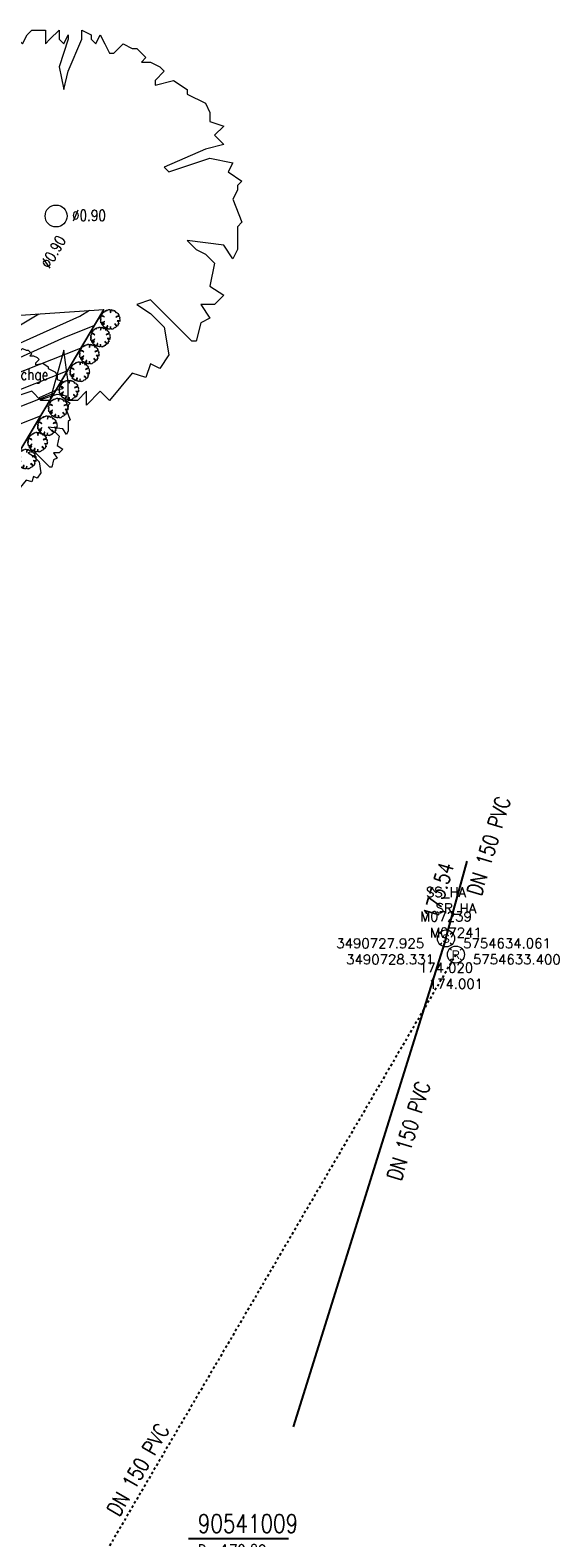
# Model space of a CAD drawing. Header units: metres. Extents: x 3490449 to 3490968, y 5754217 to 5754743.
# Tile 130 of 212: x 3490711 to 3490732, y 5754609 to 5754671. Entities that reach past the tile are written whole.
import ezdxf
from ezdxf.enums import TextEntityAlignment as Align

# ---------------------------------------------------------------- set-up
doc = ezdxf.new("R2010")
doc.units = ezdxf.units.M
doc.header["$LTSCALE"] = 0.25
doc.linetypes.add('Kartierung-07$0$AUSGEZOGEN', pattern=[0])
doc.linetypes.add('Kartierung-07$0$STRICHLINIE', pattern=[19.05, 12.7, -6.35])
for name, color, linetype, lineweight, true_color in [('Kartierung-07$0$$BRUCH', 7, 'Continuous', 18, 0x82563a), ('Kartierung-07$0$$HOEHEN_Haupt', 7, 'Continuous', 18, 0x82563a), ('Kartierung-07$0$$HOEHEN_Mittel', 7, 'Continuous', 18, 0x82563a), ('Kartierung-07$0$$P_INF_FL', 7, 'Kartierung-07$0$AUSGEZOGEN', 18, 0x82563a), ('Kartierung-07$0$$P_INF_H_Schacht', 7, 'Kartierung-07$0$AUSGEZOGEN', 18, 0x82563a), ('Kartierung-07$0$$P_INF_NR_Schacht', 7, 'Kartierung-07$0$AUSGEZOGEN', 18, 0x82563a), ('Kartierung-07$0$$P_INF_X', 7, 'Kartierung-07$0$AUSGEZOGEN', 18, 0x82563a), ('Kartierung-07$0$B_Baum', 7, 'Continuous', 18, 0x82563a), ('Kartierung-07$0$B_Gelaendeknick', 7, 'Continuous', 18, 0x82563a), ('Kartierung-07$0$B_Hecke', 7, 'Continuous', 18, 0x82563a), ('Kartierung-07$0$B_Schrift_Baum', 7, 'Continuous', 18, 0x82563a), ('Kartierung-07$0$B_Schrift_Baum_60Grad', 7, 'Continuous', 18, 0x82563a), ('Kartierung-07$0$Hilfe_DGM', 7, 'Continuous', 18, 0x82563a), ('Kartierung-07$0$SYM_SR_HA', 7, 'Kartierung-07$0$AUSGEZOGEN', 18, 0x82563a), ('Kartierung-07$0$SYM_SS_HA', 7, 'Kartierung-07$0$AUSGEZOGEN', 18, 0x82563a)]:
    doc.layers.add(name, color=color, linetype=linetype, lineweight=lineweight, true_color=true_color)
doc.layers.add('Kartierung-07$0$$PKT_SR_HA', color=7, linetype='Continuous', lineweight=18)
doc.layers.add('Kartierung-07$0$$PKT_SS_HA', color=7, linetype='Continuous', lineweight=18)
for name, color, linetype in [('Kartierung-07$0$B_RW-Leitung_HA', 7, 'Kartierung-07$0$STRICHLINIE'), ('Kartierung-07$0$B_RW-Leitung_HA_Schrift', 7, 'Continuous'), ('Kartierung-07$0$B_SW-Leitung_HA', 7, 'Continuous'), ('Kartierung-07$0$B_SW-Leitung_HA_Schrift', 7, 'Continuous')]:
    doc.layers.add(name, color=color, linetype=linetype)
doc.layers.add('Kartierung-07$0$B_Schachtschrift_RW_AUS', color=7, linetype='Continuous', true_color=0x82563a)
doc.styles.add('Kartierung-07$0$2', font='TXT')
doc.styles.add('Kartierung-07$0$STANDARD', font='romans.shx', dxfattribs={"width": 0.8})

# ---------------------------------------------------------------- blocks, each defined once
blk = doc.blocks.new('Kartierung-07$0$B_Schachtbeschriftung')
blk.add_line((0, 0), (8.19, 0))
at = {"style": 'Kartierung-07$0$STANDARD', "width": 0.8}
for s, p in [('D ', (0.75, -0.5)), ('S ', (0.75, -2)), ('T ', (0.75, -3.5))]:
    blk.add_text(s, height=1, dxfattribs=at).set_placement(p, align=Align.TOP_LEFT)
at = {"ltscale": 0.02, "style": 'Kartierung-07$0$STANDARD', "width": 0.8}
for tag, p, height in [('NUMMER', (0.76, 0.48), 1.5), ('DECKEL', (2.63, -1.5), 1), ('SOHLE', (2.63, -3), 1), ('TIEFE', (2.63, -4.5), 1)]:
    blk.add_attdef(tag, p, '', height=height, dxfattribs=at)
at = {"ltscale": 0.02, "style": 'Kartierung-07$0$STANDARD', "width": 0.8, "flags": 1}
blk.add_attdef('FOTO', (1.06, -6.13), '', height=1, dxfattribs=at)
blk = doc.blocks.new('Kartierung-07$0$Hecke')
at = {"layer": 'Kartierung-07$0$B_Hecke'}
blk.add_lwpolyline([(-0.447, -0.197), (-0.472, -0.185), (-0.46, -0.147), (-0.472, -0.147), (-0.485, -0.16), (-0.497, -0.135), (-0.485, -0.122), (-0.485, -0.11), (-0.46, -0.085), (-0.485, -0.085), (-0.497, -0.06), (-0.485, -0.06), (-0.497, -0.035), (-0.497, -0.01), (-0.485, 0.003), (-0.485, -0.01), (-0.472, -0.01), (-0.46, 0.003), (-0.472, 0.04), (-0.497, 0.028), (-0.51, 0.065), (-0.472, 0.09), (-0.485, 0.103), (-0.46, 0.115), (-0.46, 0.14), (-0.46, 0.165), (-0.435, 0.178), (-0.36, 0.14), (-0.347, 0.153), (-0.297, 0.103), (-0.285, 0.115), (-0.335, 0.165), (-0.36, 0.165), (-0.435, 0.203), (-0.447, 0.228), (-0.422, 0.228), (-0.41, 0.24), (-0.422, 0.278), (-0.41, 0.29), (-0.385, 0.29), (-0.372, 0.303), (-0.372, 0.328), (-0.385, 0.328), (-0.322, 0.378), (-0.322, 0.39), (-0.297, 0.378), (-0.26, 0.403), (-0.26, 0.428), (-0.247, 0.44), (-0.222, 0.415), (-0.185, 0.44), (-0.197, 0.465), (-0.185, 0.465), (-0.16, 0.453), (-0.135, 0.478), (-0.122, 0.49), (-0.097, 0.465), (-0.085, 0.49), (-0.072, 0.503), (-0.035, 0.503), (-0.035, 0.465), (-0.022, 0.478), (0.003, 0.503), (0.003, 0.478), (0.015, 0.465), (0.028, 0.49), (0.028, 0.478), (0.003, 0.403), (0.015, 0.34), (0.028, 0.39), (0.065, 0.478), (0.065, 0.503), (0.09, 0.49), (0.09, 0.478), (0.103, 0.465), (0.115, 0.49), (0.128, 0.465), (0.14, 0.44), (0.153, 0.44), (0.178, 0.465), (0.203, 0.453), (0.215, 0.453), (0.24, 0.428), (0.228, 0.415), (0.253, 0.415), (0.278, 0.403), (0.29, 0.39), (0.265, 0.365), (0.265, 0.353), (0.315, 0.365), (0.353, 0.34), (0.353, 0.328), (0.403, 0.303), (0.415, 0.278), (0.415, 0.253), (0.453, 0.24), (0.428, 0.215), (0.453, 0.19), (0.403, 0.178), (0.29, 0.128), (0.303, 0.115), (0.415, 0.153), (0.478, 0.14), (0.465, 0.115), (0.503, 0.09), (0.49, 0.078), (0.49, 0.065), (0.478, 0.04), (0.503, -0.022), (0.49, -0.035), (0.49, -0.097), (0.478, -0.122), (0.453, -0.085), (0.353, -0.072), (0.378, -0.097), (0.403, -0.11), (0.428, -0.135), (0.415, -0.197), (0.453, -0.222), (0.428, -0.247), (0.39, -0.247), (0.415, -0.285), (0.39, -0.297), (0.378, -0.347), (0.365, -0.347), (0.253, -0.235), (0.215, -0.247), (0.253, -0.272), (0.29, -0.31), (0.303, -0.385), (0.278, -0.422), (0.253, -0.41), (0.24, -0.447), (0.203, -0.435), (0.14, -0.51), (0.115, -0.485), (0.078, -0.522), (0.078, -0.485), (0.053, -0.51), (0.028, -0.51), (0.028, -0.46), (0.015, -0.372), (-0.022, -0.51), (-0.047, -0.51), (-0.072, -0.485), (-0.11, -0.497), (-0.135, -0.497), (-0.122, -0.472), (-0.147, -0.46), (-0.16, -0.485), (-0.197, -0.46), (-0.122, -0.372), (-0.122, -0.335), (-0.16, -0.335), (-0.185, -0.41), (-0.235, -0.447), (-0.26, -0.447), (-0.26, -0.41), (-0.31, -0.41), (-0.322, -0.397), (-0.322, -0.372), (-0.347, -0.372), (-0.397, -0.322), (-0.347, -0.272), (-0.297, -0.235), (-0.31, -0.21), (-0.397, -0.297), (-0.41, -0.272), (-0.447, -0.247), (-0.31, -0.16), (-0.31, -0.135), (-0.285, -0.11), (-0.285, -0.097), (-0.36, -0.172), (-0.385, -0.172), (-0.447, -0.197)], dxfattribs=at)
blk = doc.blocks.new('Kartierung-07$0$B_Baum')
at = {"layer": 'Kartierung-07$0$B_Baum'}
blk.add_lwpolyline([(-0.4417, -0.1918), (-0.4667, -0.1793), (-0.4542, -0.1418), (-0.4667, -0.1418), (-0.4792, -0.1543), (-0.4917, -0.1293), (-0.4792, -0.1168), (-0.4792, -0.1043), (-0.4542, -0.0793), (-0.4792, -0.0793), (-0.4917, -0.0543), (-0.4792, -0.0543), (-0.4917, -0.0293), (-0.4917, -0.0043), (-0.4792, 0.0082), (-0.4792, -0.0043), (-0.4667, -0.0043), (-0.4542, 0.0082), (-0.4667, 0.0457), (-0.4917, 0.0332), (-0.5042, 0.0707), (-0.4667, 0.0957), (-0.4792, 0.1082), (-0.4542, 0.1207), (-0.4542, 0.1457), (-0.4542, 0.1707), (-0.4292, 0.1832), (-0.3542, 0.1457), (-0.3417, 0.1582), (-0.2917, 0.1082), (-0.2792, 0.1207), (-0.3292, 0.1707), (-0.3542, 0.1707), (-0.4292, 0.2082), (-0.4417, 0.2332), (-0.4167, 0.2332), (-0.4042, 0.2457), (-0.4167, 0.2832), (-0.4042, 0.2957), (-0.3792, 0.2957), (-0.3667, 0.3082), (-0.3667, 0.3332), (-0.3792, 0.3332), (-0.3167, 0.3832), (-0.3167, 0.3957), (-0.2917, 0.3832), (-0.2542, 0.4082), (-0.2542, 0.4332), (-0.2417, 0.4457), (-0.2167, 0.4207), (-0.1792, 0.4457), (-0.1917, 0.4707), (-0.1792, 0.4707), (-0.1542, 0.4582), (-0.1292, 0.4832), (-0.1167, 0.4957), (-0.0917, 0.4707), (-0.0792, 0.4957), (-0.0667, 0.5082), (-0.0292, 0.5082), (-0.0292, 0.4707), (-0.0167, 0.4832), (0.0083, 0.5082), (0.0083, 0.4832), (0.0208, 0.4707), (0.0333, 0.4957), (0.0333, 0.4832), (0.0083, 0.4082), (0.0208, 0.3457), (0.0333, 0.3957), (0.0708, 0.4832), (0.0708, 0.5082), (0.0958, 0.4957), (0.0958, 0.4832), (0.1083, 0.4707), (0.1208, 0.4957), (0.1333, 0.4707), (0.1458, 0.4457), (0.1583, 0.4457), (0.1833, 0.4707), (0.2083, 0.4582), (0.2208, 0.4582), (0.2458, 0.4332), (0.2333, 0.4207), (0.2583, 0.4207), (0.2833, 0.4082), (0.2958, 0.3957), (0.2708, 0.3707), (0.2708, 0.3582), (0.3208, 0.3707), (0.3583, 0.3457), (0.3583, 0.3332), (0.4083, 0.3082), (0.4208, 0.2832), (0.4208, 0.2582), (0.4583, 0.2457), (0.4333, 0.2207), (0.4583, 0.1957), (0.4083, 0.1832), (0.2958, 0.1332), (0.3083, 0.1207), (0.4208, 0.1582), (0.4833, 0.1457), (0.4708, 0.1207), (0.5083, 0.0957), (0.4958, 0.0832), (0.4958, 0.0707), (0.4833, 0.0457), (0.5083, -0.0168), (0.4958, -0.0293), (0.4958, -0.0918), (0.4833, -0.1168), (0.4583, -0.0793), (0.3583, -0.0668), (0.3833, -0.0918), (0.4083, -0.1043), (0.4333, -0.1293), (0.4208, -0.1918), (0.4583, -0.2168), (0.4333, -0.2418), (0.3958, -0.2418), (0.4208, -0.2793), (0.3958, -0.2918), (0.3833, -0.3418), (0.3708, -0.3418), (0.2583, -0.2293), (0.2208, -0.2418), (0.2583, -0.2668), (0.2958, -0.3043), (0.3083, -0.3793), (0.2833, -0.4168), (0.2583, -0.4043), (0.2458, -0.4418), (0.2083, -0.4293), (0.1458, -0.5043), (0.1208, -0.4793), (0.0833, -0.5168), (0.0833, -0.4793), (0.0583, -0.5043), (0.0333, -0.5043), (0.0333, -0.4543), (0.0208, -0.3668), (-0.0167, -0.5043), (-0.0417, -0.5043), (-0.0667, -0.4793), (-0.1042, -0.4918), (-0.1292, -0.4918), (-0.1167, -0.4668), (-0.1417, -0.4543), (-0.1542, -0.4793), (-0.1917, -0.4543), (-0.1167, -0.3668), (-0.1167, -0.3293), (-0.1542, -0.3293), (-0.1792, -0.4043), (-0.2292, -0.4418), (-0.2542, -0.4418), (-0.2542, -0.4043), (-0.3042, -0.4043), (-0.3167, -0.3918), (-0.3167, -0.3668), (-0.3417, -0.3668), (-0.3917, -0.3168), (-0.3417, -0.2668), (-0.2917, -0.2293), (-0.3042, -0.2043), (-0.3917, -0.2918), (-0.4042, -0.2668), (-0.4417, -0.2418), (-0.3042, -0.1543), (-0.3042, -0.1293), (-0.2792, -0.1043), (-0.2792, -0.0918), (-0.3542, -0.1668), (-0.3792, -0.1668), (-0.4417, -0.1918)], dxfattribs=at)
blk = doc.blocks.new('Kartierung-07$0$PKT_SS_HA')
at = {"layer": 'Kartierung-07$0$SYM_SS_HA'}
for p, q in [((-0.247, 0.247), (-0.177, 0.177)), ((0.177, 0.177), (0.247, 0.247)), ((0.177, 0.177), (0.247, 0.247)), ((-0.247, -0.247), (-0.177, -0.177)), ((0.177, -0.177), (0.247, -0.247))]:
    blk.add_line(p, q, dxfattribs=at)
blk.add_circle((0, 0), 0.35, dxfattribs=at)
at = {"layer": 'Kartierung-07$0$$P_INF_FL', "style": 'Kartierung-07$0$STANDARD'}
blk.add_attdef('CODE', text='', height=0.8, dxfattribs=at).set_placement((0, 1.7), align=Align.CENTER)
at = {"layer": 'Kartierung-07$0$$P_INF_H_Schacht', "style": 'Kartierung-07$0$STANDARD'}
blk.add_attdef('H', text='', height=0.8, dxfattribs=at).set_placement((0, -1.4), align=Align.CENTER)
at = {"layer": 'Kartierung-07$0$$P_INF_NR_Schacht', "style": 'Kartierung-07$0$STANDARD'}
blk.add_attdef('NR', text='', height=0.8, dxfattribs=at).set_placement((0, 0.7), align=Align.CENTER)
at = {"layer": 'Kartierung-07$0$$P_INF_X', "style": 'Kartierung-07$0$STANDARD'}
blk.add_attdef('X', text='', height=0.8, dxfattribs=at).set_placement((-0.9, -0.4), align=Align.RIGHT)
blk.add_attdef('Y', (0.7, -0.4), '', height=0.8, dxfattribs=at)
at = {"layer": 'Kartierung-07$0$SYM_SS_HA', "style": 'Kartierung-07$0$2'}
blk.add_text('S', height=0.35, dxfattribs=at).set_placement((0, -0.178), align=Align.CENTER)
blk = doc.blocks.new('Kartierung-07$0$PKT_SR_HA')
at = {"layer": 'Kartierung-07$0$SYM_SR_HA'}
for p, q in [((-0.247, 0.247), (-0.177, 0.177)), ((0.177, 0.177), (0.247, 0.247)), ((0.177, 0.177), (0.247, 0.247)), ((-0.247, -0.247), (-0.177, -0.177)), ((0.177, -0.177), (0.247, -0.247))]:
    blk.add_line(p, q, dxfattribs=at)
blk.add_circle((0, 0), 0.35, dxfattribs=at)
at = {"layer": 'Kartierung-07$0$$P_INF_FL', "style": 'Kartierung-07$0$STANDARD'}
blk.add_attdef('CODE', text='', height=0.8, dxfattribs=at).set_placement((0, 1.7), align=Align.CENTER)
at = {"layer": 'Kartierung-07$0$$P_INF_H_Schacht', "style": 'Kartierung-07$0$STANDARD'}
blk.add_attdef('H', text='', height=0.8, dxfattribs=at).set_placement((0, -1.4), align=Align.CENTER)
at = {"layer": 'Kartierung-07$0$$P_INF_NR_Schacht', "style": 'Kartierung-07$0$STANDARD'}
blk.add_attdef('NR', text='', height=0.8, dxfattribs=at).set_placement((0, 0.7), align=Align.CENTER)
at = {"layer": 'Kartierung-07$0$$P_INF_X', "style": 'Kartierung-07$0$STANDARD'}
blk.add_attdef('X', text='', height=0.8, dxfattribs=at).set_placement((-0.9, -0.4), align=Align.RIGHT)
blk.add_attdef('Y', (0.7, -0.4), '', height=0.8, dxfattribs=at)
at = {"layer": 'Kartierung-07$0$SYM_SR_HA', "style": 'Kartierung-07$0$2'}
blk.add_text('R', height=0.35, dxfattribs=at).set_placement((0, -0.178), align=Align.CENTER)

msp = doc.modelspace()

# ---------------------------------------------------------------- linework, layer by layer
at = {"layer": 'Kartierung-07$0$$BRUCH', "ltscale": 0.02}
msp.add_line((3490708.139, 5754650.193), (3490713.885, 5754659.864), dxfattribs=at)
at = {"layer": 'Kartierung-07$0$$HOEHEN_Haupt', "ltscale": 0.02}
msp.add_lwpolyline([(3490704.66, 5754656.016), (3490704.66, 5754656.016), (3490704.815, 5754656.098), (3490704.815, 5754656.098), (3490704.876, 5754656.124), (3490704.877, 5754656.124), (3490706.107, 5754656.662), (3490706.839, 5754656.367), (3490707.464, 5754656.163), (3490707.376, 5754655.93), (3490710.063, 5754657.14), (3490712.937, 5754658.269)], dxfattribs=at)
at = {"layer": 'Kartierung-07$0$$HOEHEN_Mittel', "ltscale": 0.02}
for points in [[(3490704.89, 5754658.661), (3490705.034, 5754658.644), (3490706.798, 5754658.352), (3490706.864, 5754658.444), (3490706.988, 5754658.309), (3490707.491, 5754658.28), (3490708.36, 5754657.996), (3490708.152, 5754657.446), (3490712.903, 5754659.585), (3490713.303, 5754659.824)], [(3490704.927, 5754659.092), (3490705.38, 5754659.036), (3490706.46, 5754658.858), (3490706.74, 5754659.246), (3490706.825, 5754659.207), (3490707.033, 5754659.109), (3490707.474, 5754658.627), (3490708.105, 5754658.59), (3490708.601, 5754658.366), (3490708.54, 5754658.203), (3490709.396, 5754658.589), (3490711.224, 5754659.683)], [(3490704.827, 5754657.567), (3490705.843, 5754657.246), (3490705.844, 5754657.246), (3490706.542, 5754657.551), (3490706.86, 5754657.423), (3490707.912, 5754657.08), (3490707.764, 5754656.688), (3490712.285, 5754658.724), (3490713.488, 5754659.196)], [(3490704.146, 5754655.018), (3490704.146, 5754655.018), (3490705.121, 5754655.532), (3490705.505, 5754655.7), (3490705.673, 5754655.773), (3490706.817, 5754655.311), (3490707.016, 5754655.246), (3490706.988, 5754655.172), (3490707.841, 5754655.556), (3490712.387, 5754657.342)], [(3490711.836, 5754656.415), (3490706.906, 5754654.478), (3490706.568, 5754654.33), (3490705.33, 5754654.838), (3490705.239, 5754654.884), (3490704.983, 5754654.732), (3490703.632, 5754654.019), (3490703.632, 5754654.019)], [(3490711.285, 5754655.487), (3490707.09, 5754653.84), (3490706.12, 5754653.413), (3490705.255, 5754653.768), (3490704.804, 5754653.995), (3490703.544, 5754653.246), (3490703.118, 5754653.021), (3490703.118, 5754653.021), (3490703.118, 5754653.021)]]:
    msp.add_lwpolyline(points, dxfattribs=at)
at = {"layer": 'Kartierung-07$0$B_Baum'}
msp.add_circle((3490711.932, 5754663.691, 179.251), 0.45, dxfattribs=at)
at = {"layer": 'Kartierung-07$0$B_Gelaendeknick', "ltscale": 0.02}
msp.add_lwpolyline([(3490690.037, 5754614.77), (3490690.521, 5754615.672), (3490694.874, 5754623.913), (3490702.395, 5754638.57), (3490708.139, 5754650.193), (3490713.885, 5754659.864)], dxfattribs=at)
at = {"layer": 'Kartierung-07$0$B_RW-Leitung_HA', "ltscale": 0.01}
msp.add_line((3490728.331, 5754633.4), (3490707.663, 5754598.122), dxfattribs=at)
at = {"layer": 'Kartierung-07$0$B_SW-Leitung_HA', "ltscale": 0.02}
for q in [(3490728.791, 5754637.232), (3490721.658, 5754614.03)]:
    msp.add_line((3490727.925, 5754634.061), q, dxfattribs=at)
at = {"layer": 'Kartierung-07$0$Hilfe_DGM', "ltscale": 0.02}
msp.add_lwpolyline([(3490709.249, 5754659.548), (3490713.885, 5754659.864), (3490708.139, 5754650.193)], dxfattribs=at)

# ---------------------------------------------------------------- block references
at = {"layer": 'Kartierung-07$0$$PKT_SR_HA'}
ref = msp.add_blockref('Kartierung-07$0$PKT_SR_HA', (3490728.331, 5754633.4, 174.001), dxfattribs=at)
ref.add_attrib('Y', '5754633.400', (3490729.031, 5754633, 174.001), dxfattribs={"layer": 'Kartierung-07$0$$P_INF_X', "height": 0.4, "style": 'Kartierung-07$0$STANDARD'})
ref.add_attrib('X', '3490728.331', dxfattribs={"layer": 'Kartierung-07$0$$P_INF_X', "height": 0.4, "style": 'Kartierung-07$0$STANDARD'}).set_placement((3490727.431, 5754633, 174.001), align=Align.RIGHT)
ref.add_attrib('H', '174.001', dxfattribs={"layer": 'Kartierung-07$0$$P_INF_H_Schacht', "height": 0.4, "style": 'Kartierung-07$0$STANDARD'}).set_placement((3490728.331, 5754632, 174.001), align=Align.CENTER)
ref.add_attrib('CODE', 'SR_HA', dxfattribs={"layer": 'Kartierung-07$0$$P_INF_FL', "height": 0.4, "style": 'Kartierung-07$0$STANDARD'}).set_placement((3490728.331, 5754635.1, 174.001), align=Align.CENTER)
ref.add_attrib('NR', 'M07241', dxfattribs={"layer": 'Kartierung-07$0$$P_INF_NR_Schacht', "height": 0.4, "style": 'Kartierung-07$0$STANDARD'}).set_placement((3490728.331, 5754634.1, 174.001), align=Align.CENTER)
at = {"layer": 'Kartierung-07$0$$PKT_SS_HA'}
ref = msp.add_blockref('Kartierung-07$0$PKT_SS_HA', (3490727.925, 5754634.061, 174.02), dxfattribs=at)
ref.add_attrib('Y', '5754634.061', (3490728.625, 5754633.661, 174.02), dxfattribs={"layer": 'Kartierung-07$0$$P_INF_X', "height": 0.4, "style": 'Kartierung-07$0$STANDARD'})
ref.add_attrib('X', '3490727.925', dxfattribs={"layer": 'Kartierung-07$0$$P_INF_X', "height": 0.4, "style": 'Kartierung-07$0$STANDARD'}).set_placement((3490727.025, 5754633.661, 174.02), align=Align.RIGHT)
ref.add_attrib('H', '174.020', dxfattribs={"layer": 'Kartierung-07$0$$P_INF_H_Schacht', "height": 0.4, "style": 'Kartierung-07$0$STANDARD'}).set_placement((3490727.925, 5754632.661, 174.02), align=Align.CENTER)
ref.add_attrib('CODE', 'SS_HA', dxfattribs={"layer": 'Kartierung-07$0$$P_INF_FL', "height": 0.4, "style": 'Kartierung-07$0$STANDARD'}).set_placement((3490727.925, 5754635.761, 174.02), align=Align.CENTER)
ref.add_attrib('NR', 'M07239', dxfattribs={"layer": 'Kartierung-07$0$$P_INF_NR_Schacht', "height": 0.4, "style": 'Kartierung-07$0$STANDARD'}).set_placement((3490727.925, 5754634.761, 174.02), align=Align.CENTER)
at = {"layer": 'Kartierung-07$0$B_Baum'}
for p, xscale, yscale, zscale in [((3490711.932, 5754663.691, 335.399), 15, 15, 15), ((3490709.457, 5754655.436, 332.432), 6, 6, 6)]:
    msp.add_blockref('Kartierung-07$0$B_Baum', p, dxfattribs=dict(at, xscale=xscale, yscale=yscale, zscale=zscale))
at = {"layer": 'Kartierung-07$0$B_Hecke', "ltscale": 0.02, "xscale": 0.7999999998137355, "yscale": 0.7999999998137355, "zscale": 0.7999999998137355}
for p in [(3490714.15, 5754659.455), (3490713.748, 5754658.731), (3490713.292, 5754658.033), (3490712.903, 5754657.309), (3490712.46, 5754656.559), (3490712.018, 5754655.821), (3490711.574, 5754655.091), (3490711.171, 5754654.421), (3490710.715, 5754653.724)]:
    msp.add_blockref('Kartierung-07$0$Hecke', p, dxfattribs=at)
at = {"layer": 'Kartierung-07$0$B_Schachtschrift_RW_AUS', "ltscale": 0.02, "xscale": 0.5, "yscale": 0.5, "zscale": 0.5}
msp.add_blockref('Kartierung-07$0$B_Schachtbeschriftung', (3490717.365, 5754609.449, 170.892), dxfattribs=at).add_auto_attribs({'NUMMER': '90541009', 'DECKEL': '170.89', 'SOHLE': '168.92', 'TIEFE': '1.97'})

# ---------------------------------------------------------------- texts
at = {"layer": 'Kartierung-07$0$B_RW-Leitung_HA_Schrift', "ltscale": 0.02, "style": 'Kartierung-07$0$STANDARD', "width": 0.8}
msp.add_text('DN 150 PVC', height=0.625, rotation=60, dxfattribs=at).set_placement((3490714.521, 5754610.308))
at = {"layer": 'Kartierung-07$0$B_Schrift_Baum', "char_height": 0.45, "width": 2.01912, "attachment_point": 1, "style": 'Kartierung-07$0$STANDARD'}
for s, insert in [('%%C0.90', (3490712.586, 5754663.94, 240.385)), ('Zwetschge', (3490709.099, 5754657.419))]:
    msp.add_mtext(s, dxfattribs=dict(at, insert=insert))
at = {"layer": 'Kartierung-07$0$B_Schrift_Baum_60Grad', "insert": (3490711.275, 5754661.733, 240.385), "char_height": 0.45, "width": 2.01912, "attachment_point": 1, "rotation": 60, "style": 'Kartierung-07$0$STANDARD'}
msp.add_mtext('%%C0.90', dxfattribs=at)
at = {"layer": 'Kartierung-07$0$B_SW-Leitung_HA_Schrift', "ltscale": 0.02, "style": 'Kartierung-07$0$STANDARD', "width": 0.8}
for s, p in [('DN 150 PVC', (3490729.366, 5754635.764)), ('173.54', (3490727.572, 5754634.801)), ('DN 150 PVC', (3490726.081, 5754624.079))]:
    msp.add_text(s, height=0.625, rotation=73, dxfattribs=at).set_placement(p)

doc.saveas('drawing.dxf')
